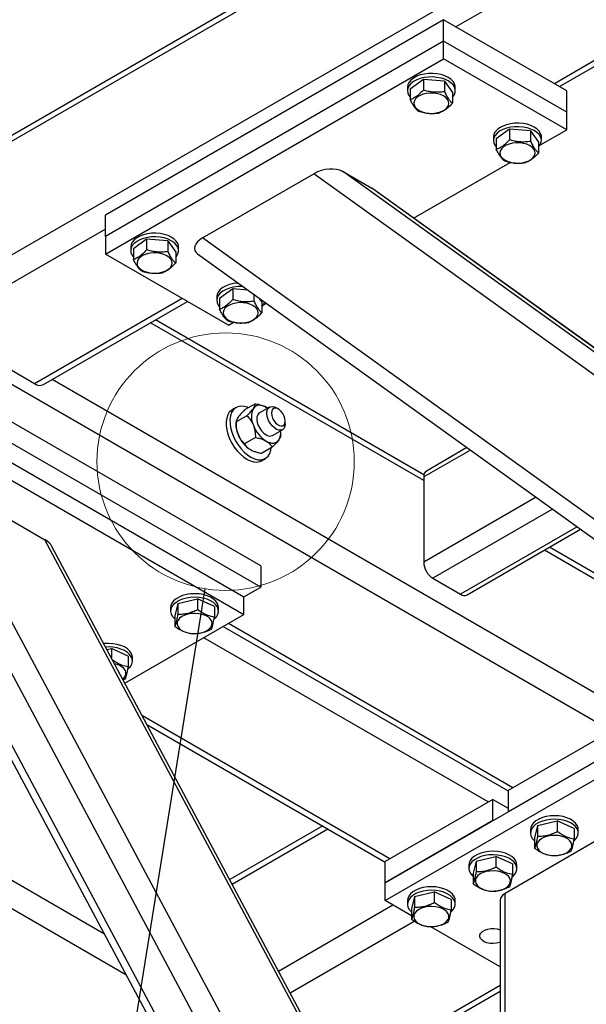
# Model space of a CAD drawing. Header units: millimetres. Extents: x 5 to 589, y 5 to 415.
# Tile 65 of 74: x 508 to 521, y 328 to 350. Entities that reach past the tile are written whole.
import ezdxf

# ---------------------------------------------------------------- set-up
doc = ezdxf.new("R2010")
doc.units = ezdxf.units.MM
doc.layers.add('TRAIT-FORT', color=4, linetype='Continuous', lineweight=25)
doc.dimstyles.new('SLDDIMSTYLE6', dxfattribs={"dimtxt": 0.18, "dimasz": 2, "dimexe": 0, "dimexo": 0.0625, "dimgap": 0, "dimtad": 0, "dimtih": 1, "dimtoh": 1, "dimdec": 0, "dimrnd": 1e-09, "dimzin": 0, "dimdsep": 46, "dimtxsty": 'Standard', "dimblk1": 'NONE', "dimblk2": 'NONE', "dimsah": 1, "dimcen": 0.09, "dimadec": 0, "dimazin": 0, "dimtfac": 2, "dimtdec": 0, "dimtofl": 0, "dimtmove": 0, "dimatfit": 3, "dimldrblk": 'NONE', "dimfxl": 1, "dimfrac": 2, "dimtolj": 1, "dimtzin": 0, "dimarcsym": 0})

# ---------------------------------------------------------------- blocks, each defined once
blk = doc.blocks.new('_None')

msp = doc.modelspace()

# ---------------------------------------------------------------- linework, layer by layer
at = {"color": 7, "linetype": 'Continuous', "lineweight": 18}
msp.add_circle((512.957, 340.072), 2.959, dxfattribs=at)
at = {"layer": 'TRAIT-FORT', "color": 4, "linetype": 'Continuous', "lineweight": 25}
for p, q in [((534.753, 362.857), (506.02, 346.27)), ((534.635, 362.925), (506.103, 346.454)), ((521.824, 333.881), (472.079, 362.598)), ((524.228, 354.169), (506.02, 343.658)), ((524.716, 353.797), (518.253, 350.066)), ((526.692, 352.325), (520.516, 348.76)), ((520.633, 348.692), (526.692, 352.19)), ((517.97, 350.23), (510.192, 345.739)), ((517.97, 349.74), (517.97, 350.23)), ((520.799, 348.597), (517.97, 350.23)), ((517.97, 349.74), (510.192, 345.249)), ((520.799, 348.107), (517.97, 349.74)), ((517.97, 349.331), (517.97, 349.74)), ((510.192, 344.841), (517.97, 349.331)), ((520.799, 347.699), (517.97, 349.331)), ((517.503, 348.859), (517.201, 348.636)), ((517.503, 348.859), (517.503, 348.614)), ((517.989, 348.82), (517.503, 348.859)), ((517.989, 348.82), (517.989, 348.575)), ((517.989, 348.82), (518.174, 348.558)), ((517.138, 348.678), (517.138, 348.597)), ((517.201, 348.636), (517.201, 348.391)), ((518.174, 348.558), (518.174, 348.313)), ((518.238, 348.597), (518.238, 348.678)), ((520.799, 348.107), (520.799, 348.597)), ((520.799, 347.699), (520.799, 348.107)), ((519.483, 347.716), (519.181, 347.493)), ((519.483, 347.716), (519.483, 347.471)), ((519.969, 347.677), (519.483, 347.716)), ((519.969, 347.677), (519.969, 347.432)), ((519.969, 347.677), (520.154, 347.415)), ((520.183, 347.343), (520.799, 347.699)), ((519.117, 347.535), (519.117, 347.454)), ((519.181, 347.493), (519.181, 347.248)), ((520.217, 347.454), (520.217, 347.535)), ((520.154, 347.415), (520.154, 347.17)), ((515.646, 346.745), (516.318, 346.357)), ((525.749, 339.488), (515.646, 346.745)), ((517.28, 345.667), (519.503, 346.95)), ((512.427, 345.213), (514.985, 346.689)), ((525.749, 338.958), (514.985, 346.689)), ((525.749, 339.583), (516.318, 346.357)), ((525.749, 339.585), (516.34, 346.343)), ((510.192, 345.249), (510.192, 345.739)), ((510.192, 345.413), (506.303, 343.168)), ((510.192, 345.249), (510.192, 344.841)), ((511.139, 345.185), (510.837, 344.962)), ((511.139, 345.185), (511.139, 344.94)), ((511.625, 345.146), (511.139, 345.185)), ((525.749, 335.644), (512.427, 345.213)), ((510.774, 345.004), (510.774, 344.923)), ((510.837, 344.962), (510.837, 344.717)), ((511.625, 345.146), (511.625, 344.902)), ((511.625, 345.146), (511.81, 344.884)), ((511.874, 344.923), (511.874, 345.004)), ((513.021, 343.208), (510.192, 344.841)), ((511.81, 344.884), (511.81, 344.639)), ((512.31, 344.845), (525.749, 335.192)), ((513.119, 344.042), (512.817, 343.819)), ((513.119, 344.042), (513.119, 343.798)), ((513.466, 344.015), (513.119, 344.042)), ((511.96, 343.821), (508.566, 341.861)), ((512.753, 343.861), (512.753, 343.78)), ((512.817, 343.819), (512.817, 343.574)), ((513.605, 343.914), (513.605, 343.759)), ((513.731, 343.824), (513.79, 343.741)), ((508.766, 341.842), (512.077, 343.753)), ((513.79, 343.741), (513.79, 343.496)), ((513.819, 343.669), (513.89, 343.71)), ((508.566, 341.861), (506.303, 343.168)), ((517.511, 339.637), (511.229, 343.264)), ((517.516, 339.769), (511.346, 343.331)), ((513.021, 343.208), (513.139, 343.276)), ((488.027, 342.003), (510.159, 329.226)), ((513.763, 337.677), (505.985, 342.168)), ((527.008, 331.542), (508.966, 341.957)), ((513.763, 337.187), (505.985, 341.678)), ((487.761, 341.503), (510.663, 328.282)), ((505.596, 341.453), (513.374, 336.963)), ((513.196, 341.313), (513.107, 341.262)), ((513.641, 341.403), (513.391, 341.259)), ((513.967, 341.325), (513.737, 341.193)), ((513.921, 341.299), (513.887, 341.321)), ((514.17, 341.28), (514.117, 341.311)), ((513.447, 341.127), (513.197, 340.983)), ((505.596, 341.045), (513.374, 336.555)), ((513.197, 340.983), (513.197, 340.923)), ((514.329, 340.943), (514.329, 341.004)), ((514.037, 340.673), (514.267, 340.806)), ((514.223, 340.679), (514.223, 340.739)), ((513.641, 340.627), (513.391, 340.483)), ((514.029, 340.403), (513.779, 340.259)), ((518.584, 340.338), (517.511, 339.719)), ((518.505, 340.394), (517.573, 339.856)), ((513.782, 340.093), (513.871, 340.144)), ((520.074, 312.661), (505.578, 339.81)), ((520.357, 313.316), (506.24, 339.755)), ((506.24, 339.755), (508.798, 338.278)), ((517.511, 339.719), (517.511, 337.759)), ((519.402, 312.274), (504.907, 339.422)), ((504.836, 339.197), (519.171, 312.348)), ((520.096, 339.252), (517.511, 337.759)), ((520.474, 338.98), (517.723, 337.392)), ((521.041, 338.573), (518.359, 337.024)), ((518.509, 337.009), (521.12, 338.516)), ((520.357, 316.629), (508.798, 338.278)), ((520.305, 316.883), (508.964, 338.122)), ((525.749, 334.882), (520.286, 338.035)), ((525.749, 335.017), (520.403, 338.103)), ((513.763, 337.677), (513.763, 337.187)), ((517.723, 337.392), (518.359, 337.024)), ((513.374, 336.963), (513.763, 337.187)), ((511.856, 336.81), (511.788, 336.53)), ((511.856, 336.81), (512.31, 336.917)), ((511.856, 336.81), (511.856, 336.566)), ((512.31, 336.917), (512.31, 336.672)), ((512.698, 336.743), (512.31, 336.917)), ((513.374, 336.555), (513.374, 336.963)), ((511.693, 336.718), (511.693, 336.636)), ((512.698, 336.743), (512.698, 336.498)), ((512.793, 336.636), (512.793, 336.718)), ((510.643, 334.978), (513.374, 336.555)), ((511.788, 336.53), (511.788, 336.285)), ((519.561, 332.575), (513.021, 336.351)), ((512.904, 336.283), (519.455, 332.501)), ((518.996, 332.248), (512.455, 336.024)), ((510.231, 335.75), (510.33, 335.774)), ((510.33, 335.774), (510.33, 335.564)), ((510.718, 335.6), (510.33, 335.774)), ((510.718, 335.6), (510.718, 335.355)), ((510.813, 335.493), (510.813, 335.575)), ((510.65, 335.074), (510.603, 335.054)), ((516.733, 330.942), (511.045, 334.226)), ((511.149, 334.03), (516.627, 330.868)), ((521.93, 333.942), (519.455, 332.514)), ((516.627, 330.391), (521.93, 333.452)), ((521.93, 333.452), (519.455, 332.024)), ((516.627, 329.983), (521.93, 333.044)), ((519.455, 332.514), (519.455, 332.024)), ((519.102, 332.309), (516.627, 330.881)), ((519.102, 331.82), (519.102, 332.309)), ((519.102, 332.309), (519.455, 332.105)), ((519.102, 331.82), (516.627, 330.391)), ((520.129, 331.708), (520.583, 331.814)), ((520.583, 331.814), (520.583, 331.57)), ((520.971, 331.64), (520.583, 331.814)), ((515.19, 331.697), (513.053, 330.464)), ((513.109, 330.36), (515.307, 331.63)), ((519.966, 331.615), (519.966, 331.534)), ((520.129, 331.708), (520.061, 331.427)), ((520.129, 331.708), (520.129, 331.463)), ((520.971, 331.64), (520.971, 331.395)), ((521.066, 331.534), (521.066, 331.615)), ((521.647, 331.452), (519.385, 330.146)), ((520.061, 331.427), (520.061, 331.182)), ((518.715, 330.891), (519.169, 330.998)), ((519.169, 330.998), (519.169, 330.753)), ((519.556, 330.824), (519.169, 330.998)), ((516.627, 330.391), (516.627, 330.881)), ((518.552, 330.799), (518.552, 330.717)), ((518.715, 330.891), (518.647, 330.611)), ((518.715, 330.891), (518.715, 330.647)), ((519.556, 330.824), (519.556, 330.579)), ((519.652, 330.717), (519.652, 330.799)), ((518.647, 330.611), (518.647, 330.366)), ((516.627, 329.983), (516.627, 330.391)), ((517.3, 330.075), (517.233, 329.794)), ((517.3, 330.075), (517.755, 330.181)), ((517.3, 330.075), (517.3, 329.83)), ((517.755, 330.181), (517.755, 329.937)), ((518.142, 330.007), (517.755, 330.181)), ((518.142, 330.007), (518.142, 329.763)), ((519.385, 320.021), (519.385, 330.146)), ((514.175, 328.363), (516.803, 329.881)), ((517.233, 329.633), (516.627, 329.983)), ((517.138, 329.983), (517.138, 329.901)), ((517.233, 329.794), (517.233, 329.55)), ((518.238, 329.901), (518.238, 329.983)), ((519.267, 329.983), (519.267, 319.953)), ((514.442, 327.864), (517.291, 329.509)), ((519.267, 328.458), (517.676, 329.377)), ((515.508, 325.867), (519.267, 328.037)), ((515.563, 325.764), (519.267, 327.902))]:
    msp.add_line(p, q, dxfattribs=at)
at = {"layer": 'TRAIT-FORT', "color": 4, "linetype": 'Continuous', "lineweight": 25, "flags": 128}
for points in [[(518.238, 348.678), (518.236, 348.703), (518.219, 348.759), (518.186, 348.813), (518.136, 348.862), (518.072, 348.905), (517.996, 348.941), (517.91, 348.969), (517.816, 348.987), (517.719, 348.995), (517.62, 348.993), (517.524, 348.981), (517.433, 348.96), (517.35, 348.929), (517.278, 348.89), (517.219, 348.844), (517.175, 348.793), (517.148, 348.739), (517.138, 348.682), (517.138, 348.678)], [(518.174, 348.448), (518.18, 348.456), (518.216, 348.509), (518.235, 348.564), (518.236, 348.621), (518.219, 348.678), (518.186, 348.731), (518.136, 348.78), (518.072, 348.824), (517.996, 348.86), (517.91, 348.887), (517.816, 348.905), (517.719, 348.914), (517.62, 348.912), (517.524, 348.9), (517.433, 348.878), (517.35, 348.847), (517.278, 348.808), (517.219, 348.763), (517.175, 348.712), (517.148, 348.657), (517.138, 348.6), (517.145, 348.544), (517.17, 348.489), (517.201, 348.448)], [(518.006, 348.168), (518.051, 348.209), (518.079, 348.255), (518.091, 348.303), (518.085, 348.352), (518.062, 348.398), (518.022, 348.441), (517.968, 348.479), (517.901, 348.509), (517.825, 348.53), (517.743, 348.542), (517.659, 348.543), (517.576, 348.535), (517.497, 348.516), (517.428, 348.489), (517.369, 348.454), (517.324, 348.413), (517.296, 348.367), (517.284, 348.319), (517.29, 348.27), (517.313, 348.223), (517.353, 348.18), (517.408, 348.143), (517.474, 348.113), (517.55, 348.092), (517.632, 348.08), (517.716, 348.078), (517.799, 348.087), (517.878, 348.105), (517.948, 348.133), (518.006, 348.168)], [(520.217, 347.535), (520.216, 347.56), (520.199, 347.616), (520.166, 347.67), (520.116, 347.719), (520.052, 347.762), (519.976, 347.798), (519.889, 347.826), (519.796, 347.844), (519.698, 347.852), (519.6, 347.85), (519.504, 347.838), (519.412, 347.817), (519.33, 347.786), (519.257, 347.747), (519.199, 347.701), (519.155, 347.65), (519.127, 347.596), (519.117, 347.539), (519.117, 347.535)], [(520.154, 347.305), (520.16, 347.313), (520.196, 347.366), (520.215, 347.422), (520.216, 347.478), (520.199, 347.535), (520.166, 347.588), (520.116, 347.637), (520.052, 347.681), (519.976, 347.717), (519.889, 347.744), (519.796, 347.762), (519.698, 347.771), (519.6, 347.769), (519.504, 347.757), (519.412, 347.735), (519.33, 347.704), (519.257, 347.665), (519.199, 347.62), (519.155, 347.569), (519.127, 347.514), (519.117, 347.457), (519.125, 347.401), (519.15, 347.346), (519.181, 347.305)], [(519.986, 347.025), (520.031, 347.066), (520.059, 347.112), (520.071, 347.16), (520.065, 347.209), (520.042, 347.256), (520.002, 347.299), (519.947, 347.336), (519.881, 347.366), (519.805, 347.387), (519.723, 347.399), (519.639, 347.4), (519.556, 347.392), (519.477, 347.373), (519.407, 347.346), (519.349, 347.311), (519.304, 347.27), (519.276, 347.224), (519.264, 347.176), (519.27, 347.127), (519.293, 347.08), (519.333, 347.037), (519.387, 347), (519.454, 346.97), (519.53, 346.949), (519.612, 346.937), (519.696, 346.935), (519.779, 346.944), (519.858, 346.962), (519.927, 346.99), (519.986, 347.025)], [(511.874, 345.004), (511.872, 345.029), (511.855, 345.085), (511.822, 345.139), (511.772, 345.188), (511.708, 345.231), (511.632, 345.267), (511.546, 345.295), (511.452, 345.313), (511.355, 345.321), (511.256, 345.32), (511.16, 345.308), (511.069, 345.286), (510.986, 345.255), (510.914, 345.216), (510.855, 345.17), (510.811, 345.119), (510.784, 345.065), (510.774, 345.008), (510.774, 345.004)], [(511.81, 344.774), (511.816, 344.782), (511.852, 344.835), (511.871, 344.891), (511.872, 344.948), (511.855, 345.004), (511.822, 345.057), (511.772, 345.106), (511.708, 345.15), (511.632, 345.186), (511.546, 345.213), (511.452, 345.231), (511.355, 345.24), (511.256, 345.238), (511.16, 345.226), (511.069, 345.204), (510.986, 345.173), (510.914, 345.134), (510.855, 345.089), (510.811, 345.038), (510.784, 344.983), (510.774, 344.926), (510.781, 344.87), (510.806, 344.815), (510.837, 344.774)], [(511.642, 344.494), (511.687, 344.535), (511.715, 344.581), (511.727, 344.629), (511.721, 344.678), (511.698, 344.725), (511.658, 344.768), (511.604, 344.805), (511.537, 344.835), (511.461, 344.856), (511.379, 344.868), (511.295, 344.869), (511.212, 344.861), (511.133, 344.843), (511.064, 344.815), (511.005, 344.78), (510.96, 344.739), (510.932, 344.693), (510.92, 344.645), (510.926, 344.596), (510.949, 344.549), (510.989, 344.506), (511.044, 344.469), (511.11, 344.439), (511.186, 344.418), (511.268, 344.406), (511.352, 344.404), (511.435, 344.413), (511.514, 344.431), (511.584, 344.459), (511.642, 344.494)], [(513.24, 344.177), (513.236, 344.177), (513.14, 344.165), (513.048, 344.143), (512.966, 344.112), (512.894, 344.073), (512.835, 344.027), (512.791, 343.976), (512.763, 343.922), (512.754, 343.865), (512.753, 343.861)], [(513.352, 344.096), (513.335, 344.097), (513.236, 344.095), (513.14, 344.083), (513.048, 344.061), (512.966, 344.03), (512.894, 343.991), (512.835, 343.946), (512.791, 343.895), (512.763, 343.84), (512.754, 343.783), (512.761, 343.727), (512.786, 343.672), (512.817, 343.631)], [(513.622, 343.351), (513.667, 343.392), (513.695, 343.438), (513.707, 343.486), (513.701, 343.535), (513.678, 343.582), (513.638, 343.625), (513.583, 343.662), (513.517, 343.692), (513.441, 343.713), (513.359, 343.725), (513.275, 343.726), (513.192, 343.718), (513.113, 343.7), (513.043, 343.672), (512.985, 343.637), (512.94, 343.596), (512.912, 343.55), (512.9, 343.502), (512.906, 343.453), (512.929, 343.406), (512.969, 343.363), (513.023, 343.326), (513.09, 343.296), (513.166, 343.275), (513.248, 343.263), (513.332, 343.262), (513.415, 343.27), (513.494, 343.288), (513.564, 343.316), (513.622, 343.351)], [(513.478, 341.308), (513.449, 341.32), (513.372, 341.341), (513.301, 341.344), (513.235, 341.331), (513.178, 341.302), (513.13, 341.257), (513.094, 341.198), (513.069, 341.125), (513.057, 341.042), (513.058, 340.951), (513.072, 340.853), (513.099, 340.752), (513.137, 340.65), (513.186, 340.551), (513.245, 340.456), (513.312, 340.369), (513.384, 340.291), (513.461, 340.226), (513.539, 340.174), (513.618, 340.138), (513.694, 340.117), (513.766, 340.113), (513.831, 340.126), (513.889, 340.156), (513.936, 340.201), (513.973, 340.26), (513.997, 340.333), (514.007, 340.391)], [(513.887, 341.321), (513.843, 341.343), (513.8, 341.358), (513.758, 341.366), (513.719, 341.366), (513.682, 341.359), (513.649, 341.344), (513.62, 341.323), (513.596, 341.295)], [(514.329, 340.943), (514.322, 340.886), (514.303, 340.84), (514.271, 340.809), (514.23, 340.793), (514.182, 340.795), (514.13, 340.814), (514.077, 340.848), (514.026, 340.896), (513.981, 340.955), (513.945, 341.021), (513.919, 341.089), (513.906, 341.156), (513.906, 341.218), (513.919, 341.27), (513.945, 341.309), (513.981, 341.332), (514.026, 341.339), (514.077, 341.329), (514.117, 341.311)], [(513.107, 341.262), (513.09, 341.251), (513.042, 341.206), (513.005, 341.146), (512.981, 341.074), (512.969, 340.991), (512.97, 340.9), (512.984, 340.802), (513.01, 340.701), (513.049, 340.599), (513.098, 340.5), (513.157, 340.405), (513.223, 340.318), (513.296, 340.24), (513.372, 340.175), (513.451, 340.123), (513.53, 340.087), (513.606, 340.066), (513.677, 340.062), (513.743, 340.075), (513.782, 340.093)], [(513.737, 341.193), (513.723, 341.184), (513.695, 341.148), (513.678, 341.099), (513.675, 341.04), (513.685, 340.974), (513.708, 340.905), (513.742, 340.838), (513.785, 340.777), (513.834, 340.726), (513.887, 340.688)], [(514.329, 341.004), (514.322, 341.06), (514.304, 341.118), (514.274, 341.175), (514.236, 341.225), (514.192, 341.265), (514.147, 341.291), (514.104, 341.302), (514.065, 341.295), (514.036, 341.273), (514.017, 341.236), (514.011, 341.188), (514.017, 341.133), (514.036, 341.074), (514.065, 341.018), (514.104, 340.967), (514.147, 340.928), (514.192, 340.901), (514.236, 340.891), (514.274, 340.897), (514.304, 340.92), (514.322, 340.956), (514.329, 341.004)], [(513.887, 340.545), (513.931, 340.523), (513.974, 340.508), (514.015, 340.5), (514.055, 340.5), (514.091, 340.507), (514.124, 340.522), (514.153, 340.543), (514.178, 340.571)], [(512.793, 336.718), (512.789, 336.757), (512.768, 336.812), (512.73, 336.865), (512.677, 336.913), (512.609, 336.955), (512.53, 336.989), (512.442, 337.014), (512.347, 337.03), (512.249, 337.035), (512.151, 337.031), (512.056, 337.016), (511.966, 336.992), (511.886, 336.959), (511.817, 336.919), (511.762, 336.872), (511.722, 336.82), (511.699, 336.764), (511.693, 336.718)], [(512.69, 336.452), (512.698, 336.458), (512.746, 336.508), (512.778, 336.562), (512.792, 336.618), (512.789, 336.675), (512.768, 336.731), (512.73, 336.783), (512.677, 336.831), (512.609, 336.873), (512.53, 336.907), (512.442, 336.932), (512.347, 336.948), (512.249, 336.954), (512.151, 336.949), (512.056, 336.935), (511.966, 336.911), (511.886, 336.878), (511.817, 336.837), (511.762, 336.79), (511.722, 336.738), (511.699, 336.683), (511.693, 336.626), (511.705, 336.569), (511.735, 336.515), (511.735, 336.515)], [(511.995, 336.167), (512.066, 336.141), (512.146, 336.124), (512.229, 336.117), (512.314, 336.121), (512.395, 336.134), (512.469, 336.157), (512.534, 336.189), (512.586, 336.227), (512.622, 336.271), (512.643, 336.318), (512.646, 336.367), (512.631, 336.415), (512.599, 336.46), (512.552, 336.501), (512.491, 336.534), (512.419, 336.56), (512.34, 336.577), (512.256, 336.583), (512.172, 336.58), (512.091, 336.566), (512.016, 336.543), (511.952, 336.512), (511.9, 336.474), (511.863, 336.43), (511.843, 336.383), (511.84, 336.334), (511.855, 336.286), (511.887, 336.241), (511.934, 336.2), (511.995, 336.167)], [(511.735, 336.515), (511.78, 336.464), (511.788, 336.458)], [(510.813, 335.575), (510.809, 335.614), (510.788, 335.67), (510.75, 335.722), (510.697, 335.77), (510.63, 335.812), (510.55, 335.846), (510.462, 335.871), (510.367, 335.887), (510.269, 335.892), (510.171, 335.888), (510.158, 335.887)], [(510.71, 335.309), (510.718, 335.315), (510.766, 335.365), (510.798, 335.419), (510.812, 335.475), (510.809, 335.532), (510.788, 335.588), (510.75, 335.64), (510.697, 335.688), (510.63, 335.73), (510.55, 335.764), (510.462, 335.789), (510.367, 335.805), (510.269, 335.811), (510.2, 335.809)], [(510.592, 335.073), (510.606, 335.084), (510.643, 335.128), (510.663, 335.175), (510.666, 335.224), (510.651, 335.272), (510.619, 335.317), (510.572, 335.358), (510.511, 335.391), (510.439, 335.417), (510.404, 335.426)], [(521.066, 331.615), (521.062, 331.654), (521.041, 331.71), (521.003, 331.763), (520.95, 331.81), (520.883, 331.852), (520.804, 331.886), (520.715, 331.911), (520.62, 331.927), (520.522, 331.933), (520.424, 331.928), (520.329, 331.914), (520.239, 331.89), (520.159, 331.857), (520.09, 331.816), (520.035, 331.769), (519.995, 331.717), (519.972, 331.662), (519.966, 331.615)], [(520.963, 331.349), (520.971, 331.356), (521.019, 331.406), (521.051, 331.459), (521.065, 331.516), (521.062, 331.573), (521.041, 331.628), (521.003, 331.681), (520.95, 331.729), (520.883, 331.77), (520.804, 331.804), (520.715, 331.83), (520.62, 331.845), (520.522, 331.851), (520.424, 331.847), (520.329, 331.832), (520.239, 331.808), (520.159, 331.775), (520.09, 331.735), (520.035, 331.687), (519.995, 331.635), (519.972, 331.58), (519.966, 331.523), (519.978, 331.467), (520.008, 331.412), (520.008, 331.412)], [(520.008, 331.412), (520.053, 331.362), (520.061, 331.355)], [(520.268, 331.064), (520.34, 331.038), (520.419, 331.022), (520.503, 331.015), (520.587, 331.018), (520.668, 331.032), (520.742, 331.055), (520.807, 331.086), (520.859, 331.125), (520.896, 331.169), (520.916, 331.216), (520.919, 331.265), (520.904, 331.313), (520.872, 331.358), (520.825, 331.398), (520.764, 331.432), (520.692, 331.458), (520.613, 331.474), (520.529, 331.481), (520.445, 331.477), (520.364, 331.464), (520.29, 331.441), (520.225, 331.41), (520.173, 331.371), (520.136, 331.327), (520.116, 331.28), (520.113, 331.231), (520.128, 331.183), (520.16, 331.138), (520.207, 331.098), (520.268, 331.064)], [(519.652, 330.799), (519.648, 330.838), (519.627, 330.894), (519.589, 330.946), (519.536, 330.994), (519.468, 331.036), (519.389, 331.07), (519.301, 331.095), (519.206, 331.111), (519.108, 331.116), (519.01, 331.112), (518.914, 331.097), (518.825, 331.073), (518.745, 331.04), (518.676, 331), (518.62, 330.953), (518.581, 330.901), (518.558, 330.845), (518.552, 330.799)], [(519.549, 330.533), (519.557, 330.539), (519.605, 330.589), (519.636, 330.643), (519.651, 330.699), (519.648, 330.756), (519.627, 330.812), (519.589, 330.864), (519.536, 330.912), (519.468, 330.954), (519.389, 330.988), (519.301, 331.013), (519.206, 331.029), (519.108, 331.035), (519.01, 331.03), (518.914, 331.016), (518.825, 330.992), (518.745, 330.959), (518.676, 330.918), (518.62, 330.871), (518.581, 330.819), (518.558, 330.764), (518.552, 330.707), (518.564, 330.65), (518.594, 330.596), (518.594, 330.596)], [(518.594, 330.596), (518.639, 330.545), (518.647, 330.539)], [(518.854, 330.248), (518.925, 330.222), (519.005, 330.205), (519.088, 330.199), (519.173, 330.202), (519.254, 330.216), (519.328, 330.238), (519.393, 330.27), (519.444, 330.308), (519.481, 330.352), (519.502, 330.399), (519.504, 330.448), (519.49, 330.496), (519.458, 330.541), (519.411, 330.582), (519.35, 330.615), (519.278, 330.641), (519.199, 330.658), (519.115, 330.664), (519.031, 330.661), (518.95, 330.647), (518.875, 330.625), (518.811, 330.593), (518.759, 330.555), (518.722, 330.511), (518.702, 330.464), (518.699, 330.415), (518.714, 330.367), (518.746, 330.322), (518.793, 330.281), (518.854, 330.248)], [(518.238, 329.983), (518.233, 330.021), (518.213, 330.077), (518.175, 330.13), (518.121, 330.178), (518.054, 330.219), (517.975, 330.253), (517.887, 330.278), (517.792, 330.294), (517.694, 330.3), (517.596, 330.296), (517.5, 330.281), (517.411, 330.257), (517.331, 330.224), (517.262, 330.183), (517.206, 330.136), (517.166, 330.084), (517.143, 330.029), (517.138, 329.983)], [(518.135, 329.716), (518.143, 329.723), (518.191, 329.773), (518.222, 329.827), (518.237, 329.883), (518.233, 329.94), (518.213, 329.995), (518.175, 330.048), (518.121, 330.096), (518.054, 330.138), (517.975, 330.172), (517.887, 330.197), (517.792, 330.213), (517.694, 330.218), (517.596, 330.214), (517.5, 330.199), (517.411, 330.175), (517.331, 330.142), (517.262, 330.102), (517.206, 330.055), (517.166, 330.002), (517.143, 329.947), (517.138, 329.89), (517.15, 329.834), (517.179, 329.779), (517.179, 329.779)], [(517.179, 329.779), (517.225, 329.729), (517.233, 329.722)], [(517.439, 329.431), (517.511, 329.405), (517.59, 329.389), (517.674, 329.382), (517.758, 329.386), (517.839, 329.399), (517.914, 329.422), (517.978, 329.453), (518.03, 329.492), (518.067, 329.536), (518.087, 329.583), (518.09, 329.632), (518.075, 329.68), (518.044, 329.725), (517.996, 329.765), (517.936, 329.799), (517.864, 329.825), (517.785, 329.841), (517.701, 329.848), (517.617, 329.845), (517.536, 329.831), (517.461, 329.808), (517.397, 329.777), (517.345, 329.738), (517.308, 329.694), (517.288, 329.647), (517.285, 329.598), (517.3, 329.55), (517.331, 329.505), (517.379, 329.465), (517.439, 329.431)], [(519.267, 329.022), (519.254, 329.017), (519.185, 329), (519.111, 328.993), (519.036, 328.997), (518.966, 329.012), (518.903, 329.036), (518.854, 329.069), (518.819, 329.107), (518.803, 329.15), (518.805, 329.193), (518.826, 329.235), (518.865, 329.272), (518.918, 329.303), (518.983, 329.325), (519.055, 329.337), (519.13, 329.339), (519.203, 329.329), (519.267, 329.31)]]:
    msp.add_lwpolyline(points, dxfattribs=at)
at = {"layer": 'TRAIT-FORT', "color": 4, "linetype": 'Continuous', "lineweight": 25}
for centre, radius, start, end in [((513.611, 343.8), 0.246, 316.652, 345.6869), ((508.683, 342.025), 0.201, 234.3824, 294.3071), ((513.984, 341.101), 0.434, 153.4364, 206.5636), ((513.816, 340.935), 0.618, 181.1082, 202.0212), ((514.28, 341.159), 0.729, 200.2271, 237.362), ((513.926, 340.955), 0.729, 200.2271, 237.362), ((513.974, 340.803), 0.144, 232.8951, 295.7945), ((513.9, 340.738), 0.324, 329.0985, 7.4399), ((517.658, 339.735), 0.148, 125.0133, 186.2988), ((517.971, 337.78), 0.461, 182.6055, 237.3945), ((518.447, 337.147), 0.151, 234.3824, 294.3071), ((519.468, 329.963), 0.201, 114.3747, 174.3052)]:
    msp.add_arc(centre, radius, start, end, dxfattribs=at)
for centre, major_axis, start_param, end_param in [((515.268, 346.526), (0.469, 0.109), 0.517788, 2.088584), ((515.939, 346.138), (0.469, 0.109), 0.436715, 0.517788), ((512.71, 345.05), (0.469, 0.109), 2.088584, 3.578308), ((508.515, 338.115), (0.469, -0.109), 0.436715, 1.053008)]:
    msp.add_ellipse(centre, major_axis=major_axis, ratio=0.5331, start_param=start_param, end_param=end_param, dxfattribs=at)
for points, knots in [([(517.503, 348.614), (517.465, 348.573), (517.401, 348.506), (517.309, 348.44), (517.247, 348.408), (517.212, 348.395), (517.201, 348.391)], [0, 0, 0, 0, 0.385549, 0.637642, 0.896546, 1, 1, 1, 1]), ([(517.989, 348.575), (517.947, 348.57), (517.862, 348.559), (517.735, 348.562), (517.614, 348.581), (517.54, 348.603), (517.503, 348.614)], [0, 0, 0, 0, 0.2646049, 0.5349477, 0.7653431, 1, 1, 1, 1]), ([(517.989, 348.575), (518.005, 348.544), (518.037, 348.479), (518.085, 348.405), (518.131, 348.349), (518.159, 348.325), (518.174, 348.313)], [0, 0, 0, 0, 0.264605, 0.534948, 0.765343, 1, 1, 1, 1]), ([(517.386, 348.128), (517.37, 348.142), (517.338, 348.17), (517.29, 348.232), (517.244, 348.307), (517.216, 348.363), (517.201, 348.391)], [0, 0, 0, 0, 0.264605, 0.534948, 0.765343, 1, 1, 1, 1]), ([(517.386, 348.128), (517.428, 348.116), (517.514, 348.091), (517.64, 348.074), (517.761, 348.074), (517.835, 348.084), (517.872, 348.089)], [0, 0, 0, 0, 0.264605, 0.534948, 0.765343, 1, 1, 1, 1]), ([(518.174, 348.313), (518.135, 348.272), (518.072, 348.204), (517.98, 348.138), (517.918, 348.107), (517.882, 348.093), (517.872, 348.089)], [0, 0, 0, 0, 0.385549, 0.637642, 0.896546, 1, 1, 1, 1]), ([(519.483, 347.471), (519.444, 347.431), (519.381, 347.363), (519.289, 347.297), (519.227, 347.265), (519.192, 347.252), (519.181, 347.248)], [0, 0, 0, 0, 0.385549, 0.637642, 0.896546, 1, 1, 1, 1]), ([(519.969, 347.432), (519.927, 347.427), (519.841, 347.416), (519.715, 347.419), (519.594, 347.438), (519.52, 347.46), (519.483, 347.471)], [0, 0, 0, 0, 0.2646049, 0.5349477, 0.7653431, 1, 1, 1, 1]), ([(519.969, 347.432), (519.985, 347.401), (520.017, 347.336), (520.065, 347.262), (520.111, 347.206), (520.139, 347.182), (520.154, 347.17)], [0, 0, 0, 0, 0.264605, 0.534948, 0.765343, 1, 1, 1, 1]), ([(519.366, 346.985), (519.35, 346.999), (519.318, 347.027), (519.27, 347.089), (519.224, 347.164), (519.196, 347.22), (519.181, 347.248)], [0, 0, 0, 0, 0.264605, 0.534948, 0.765343, 1, 1, 1, 1]), ([(519.366, 346.985), (519.408, 346.973), (519.493, 346.948), (519.62, 346.931), (519.741, 346.931), (519.815, 346.941), (519.852, 346.946)], [0, 0, 0, 0, 0.264605, 0.534948, 0.765343, 1, 1, 1, 1]), ([(520.154, 347.17), (520.115, 347.129), (520.052, 347.062), (519.96, 346.995), (519.898, 346.964), (519.862, 346.95), (519.852, 346.946)], [0, 0, 0, 0, 0.385549, 0.637642, 0.896546, 1, 1, 1, 1]), ([(511.139, 344.94), (511.101, 344.9), (511.037, 344.832), (510.945, 344.766), (510.883, 344.734), (510.848, 344.721), (510.837, 344.717)], [0, 0, 0, 0, 0.385549, 0.637642, 0.896546, 1, 1, 1, 1]), ([(511.625, 344.902), (511.583, 344.896), (511.498, 344.885), (511.371, 344.888), (511.25, 344.908), (511.176, 344.929), (511.139, 344.94)], [0, 0, 0, 0, 0.2646049, 0.5349477, 0.7653431, 1, 1, 1, 1]), ([(511.022, 344.454), (511.006, 344.468), (510.974, 344.496), (510.926, 344.558), (510.88, 344.633), (510.852, 344.689), (510.837, 344.717)], [0, 0, 0, 0, 0.264605, 0.534948, 0.765343, 1, 1, 1, 1]), ([(511.625, 344.902), (511.641, 344.87), (511.673, 344.806), (511.721, 344.731), (511.767, 344.675), (511.795, 344.651), (511.81, 344.639)], [0, 0, 0, 0, 0.264605, 0.534948, 0.765343, 1, 1, 1, 1]), ([(511.81, 344.639), (511.771, 344.598), (511.708, 344.531), (511.616, 344.464), (511.554, 344.433), (511.518, 344.419), (511.508, 344.415)], [0, 0, 0, 0, 0.385549, 0.637642, 0.896546, 1, 1, 1, 1]), ([(511.022, 344.454), (511.064, 344.442), (511.15, 344.417), (511.276, 344.4), (511.397, 344.4), (511.471, 344.41), (511.508, 344.415)], [0, 0, 0, 0, 0.264605, 0.534948, 0.765343, 1, 1, 1, 1]), ([(513.119, 343.798), (513.081, 343.757), (513.017, 343.689), (512.925, 343.623), (512.863, 343.591), (512.828, 343.578), (512.817, 343.574)], [0, 0, 0, 0, 0.385549, 0.637642, 0.896546, 1, 1, 1, 1]), ([(513.002, 343.311), (512.986, 343.325), (512.954, 343.353), (512.906, 343.415), (512.86, 343.49), (512.832, 343.546), (512.817, 343.574)], [0, 0, 0, 0, 0.264605, 0.534948, 0.765343, 1, 1, 1, 1]), ([(513.605, 343.759), (513.563, 343.753), (513.477, 343.742), (513.351, 343.745), (513.23, 343.765), (513.156, 343.786), (513.119, 343.798)], [0, 0, 0, 0, 0.2646049, 0.5349477, 0.7653431, 1, 1, 1, 1]), ([(513.605, 343.759), (513.621, 343.727), (513.653, 343.663), (513.701, 343.588), (513.747, 343.532), (513.775, 343.508), (513.79, 343.496)], [0, 0, 0, 0, 0.264605, 0.534948, 0.765343, 1, 1, 1, 1]), ([(513.79, 343.496), (513.751, 343.455), (513.688, 343.388), (513.596, 343.321), (513.534, 343.29), (513.498, 343.276), (513.488, 343.273)], [0, 0, 0, 0, 0.385549, 0.637642, 0.896546, 1, 1, 1, 1]), ([(513.002, 343.311), (513.044, 343.299), (513.129, 343.274), (513.256, 343.257), (513.377, 343.258), (513.451, 343.267), (513.488, 343.273)], [0, 0, 0, 0, 0.264605, 0.534948, 0.765343, 1, 1, 1, 1]), ([(513.596, 341.295), (513.61, 341.317), (513.638, 341.362), (513.64, 341.389), (513.641, 341.403)], [0, 0, 0, 0, 0.504, 1, 1, 1, 1]), ([(513.641, 341.403), (513.662, 341.398), (513.715, 341.388), (513.797, 341.364), (513.856, 341.339), (513.884, 341.323), (513.887, 341.321)], [0, 0, 0, 0, 0.237039, 0.589019, 0.951631, 1, 1, 1, 1]), ([(513.242, 341.091), (513.228, 341.068), (513.2, 341.023), (513.198, 340.996), (513.197, 340.983)], [0, 0, 0, 0, 0.504, 1, 1, 1, 1]), ([(513.391, 341.259), (513.366, 341.233), (513.314, 341.18), (513.267, 341.124), (513.247, 341.097), (513.242, 341.091)], [0, 0, 0, 0, 0.432385, 0.879554, 1, 1, 1, 1]), ([(513.447, 341.127), (513.472, 341.153), (513.524, 341.205), (513.572, 341.261), (513.592, 341.289), (513.596, 341.295)], [0, 0, 0, 0, 0.432385, 0.879554, 1, 1, 1, 1]), ([(513.447, 341.127), (513.472, 341.1), (513.524, 341.044), (513.572, 340.966), (513.592, 340.917), (513.596, 340.907)], [0, 0, 0, 0, 0.4323851, 0.8795539, 1, 1, 1, 1]), ([(513.242, 340.703), (513.228, 340.749), (513.2, 340.839), (513.198, 340.935), (513.197, 340.983)], [0, 0, 0, 0, 0.504, 1, 1, 1, 1]), ([(513.596, 340.907), (513.61, 340.861), (513.638, 340.771), (513.64, 340.675), (513.641, 340.627)], [0, 0, 0, 0, 0.504, 1, 1, 1, 1]), ([(513.391, 340.483), (513.366, 340.51), (513.314, 340.566), (513.267, 340.644), (513.247, 340.693), (513.242, 340.703)], [0, 0, 0, 0, 0.432385, 0.879554, 1, 1, 1, 1]), ([(514.223, 340.679), (514.222, 340.667), (514.219, 340.643), (514.2, 340.604), (514.182, 340.577), (514.178, 340.571)], [0, 0, 0, 0, 0.432385, 0.879554, 1, 1, 1, 1]), ([(513.533, 340.341), (513.53, 340.343), (513.503, 340.359), (513.459, 340.393), (513.418, 340.439), (513.399, 340.471), (513.391, 340.483)], [0, 0, 0, 0, 0.048369, 0.39933, 0.762965, 1, 1, 1, 1]), ([(513.641, 340.627), (513.662, 340.623), (513.715, 340.612), (513.797, 340.588), (513.856, 340.563), (513.884, 340.547), (513.887, 340.545)], [0, 0, 0, 0, 0.237039, 0.589019, 0.951631, 1, 1, 1, 1]), ([(513.887, 340.545), (513.907, 340.532), (513.947, 340.506), (513.994, 340.458), (514.017, 340.422), (514.029, 340.403)], [0, 0, 0, 0, 0.30999, 0.629546, 1, 1, 1, 1]), ([(514.178, 340.571), (514.158, 340.545), (514.118, 340.494), (514.058, 340.433), (514.029, 340.403)], [0, 0, 0, 0, 0.504, 1, 1, 1, 1]), ([(513.779, 340.259), (513.746, 340.266), (513.685, 340.279), (513.601, 340.306), (513.556, 340.329), (513.533, 340.341)], [0, 0, 0, 0, 0.370457, 0.681018, 1, 1, 1, 1]), ([(511.856, 336.566), (511.85, 336.532), (511.838, 336.465), (511.82, 336.385), (511.804, 336.325), (511.793, 336.298), (511.788, 336.285)], [0, 0, 0, 0, 0.264605, 0.534948, 0.765343, 1, 1, 1, 1]), ([(511.856, 336.566), (511.895, 336.566), (511.975, 336.566), (512.093, 336.587), (512.206, 336.624), (512.275, 336.656), (512.31, 336.672)], [0, 0, 0, 0, 0.2646049, 0.5349477, 0.7653431, 1, 1, 1, 1]), ([(512.698, 336.498), (512.648, 336.508), (512.567, 336.524), (512.449, 336.579), (512.369, 336.629), (512.323, 336.662), (512.31, 336.672)], [0, 0, 0, 0, 0.385549, 0.637642, 0.896546, 1, 1, 1, 1]), ([(512.63, 336.217), (512.636, 336.233), (512.648, 336.264), (512.665, 336.33), (512.682, 336.41), (512.692, 336.468), (512.698, 336.498)], [0, 0, 0, 0, 0.264605, 0.534948, 0.765343, 1, 1, 1, 1]), ([(512.175, 336.111), (512.126, 336.121), (512.045, 336.137), (511.926, 336.192), (511.847, 336.242), (511.801, 336.275), (511.788, 336.285)], [0, 0, 0, 0, 0.385549, 0.637642, 0.896546, 1, 1, 1, 1]), ([(512.63, 336.217), (512.591, 336.199), (512.511, 336.162), (512.393, 336.128), (512.28, 336.111), (512.21, 336.111), (512.175, 336.111)], [0, 0, 0, 0, 0.264605, 0.534948, 0.765343, 1, 1, 1, 1]), ([(510.718, 335.355), (510.668, 335.365), (510.587, 335.381), (510.469, 335.436), (510.399, 335.479), (510.363, 335.505), (510.36, 335.507)], [0, 0, 0, 0, 0.418621, 0.692337, 0.97345, 1, 1, 1, 1]), ([(510.65, 335.074), (510.656, 335.09), (510.668, 335.121), (510.685, 335.187), (510.702, 335.267), (510.712, 335.325), (510.718, 335.355)], [0, 0, 0, 0, 0.264605, 0.534948, 0.765343, 1, 1, 1, 1]), ([(520.129, 331.463), (520.123, 331.43), (520.111, 331.362), (520.093, 331.283), (520.077, 331.223), (520.066, 331.196), (520.061, 331.182)], [0, 0, 0, 0, 0.264605, 0.534948, 0.765343, 1, 1, 1, 1]), ([(520.129, 331.463), (520.168, 331.463), (520.248, 331.464), (520.366, 331.485), (520.479, 331.521), (520.549, 331.553), (520.583, 331.57)], [0, 0, 0, 0, 0.2646049, 0.5349477, 0.7653431, 1, 1, 1, 1]), ([(520.971, 331.395), (520.921, 331.405), (520.84, 331.421), (520.722, 331.476), (520.642, 331.526), (520.597, 331.56), (520.583, 331.57)], [0, 0, 0, 0, 0.3855495, 0.6376419, 0.8965462, 1, 1, 1, 1]), ([(520.903, 331.115), (520.909, 331.13), (520.921, 331.161), (520.938, 331.228), (520.955, 331.307), (520.965, 331.366), (520.971, 331.395)], [0, 0, 0, 0, 0.264605, 0.534948, 0.765343, 1, 1, 1, 1]), ([(520.448, 331.008), (520.399, 331.018), (520.318, 331.034), (520.2, 331.089), (520.12, 331.139), (520.074, 331.173), (520.061, 331.182)], [0, 0, 0, 0, 0.385549, 0.637642, 0.896546, 1, 1, 1, 1]), ([(520.903, 331.115), (520.864, 331.097), (520.784, 331.06), (520.666, 331.026), (520.553, 331.009), (520.483, 331.008), (520.448, 331.008)], [0, 0, 0, 0, 0.264605, 0.534948, 0.765343, 1, 1, 1, 1]), ([(518.715, 330.647), (518.754, 330.647), (518.834, 330.647), (518.952, 330.669), (519.065, 330.705), (519.134, 330.737), (519.169, 330.753)], [0, 0, 0, 0, 0.2646049, 0.5349477, 0.7653431, 1, 1, 1, 1]), ([(519.556, 330.579), (519.507, 330.589), (519.426, 330.605), (519.308, 330.66), (519.228, 330.71), (519.182, 330.744), (519.169, 330.753)], [0, 0, 0, 0, 0.3855495, 0.6376419, 0.8965462, 1, 1, 1, 1]), ([(518.715, 330.647), (518.709, 330.613), (518.697, 330.546), (518.679, 330.466), (518.663, 330.406), (518.652, 330.379), (518.647, 330.366)], [0, 0, 0, 0, 0.264605, 0.534948, 0.765343, 1, 1, 1, 1]), ([(519.489, 330.298), (519.495, 330.314), (519.507, 330.345), (519.524, 330.411), (519.541, 330.491), (519.551, 330.549), (519.556, 330.579)], [0, 0, 0, 0, 0.264605, 0.534948, 0.765343, 1, 1, 1, 1]), ([(519.034, 330.192), (518.985, 330.202), (518.903, 330.218), (518.785, 330.273), (518.706, 330.323), (518.66, 330.356), (518.647, 330.366)], [0, 0, 0, 0, 0.385549, 0.637642, 0.896546, 1, 1, 1, 1]), ([(519.489, 330.298), (519.449, 330.28), (519.37, 330.243), (519.251, 330.209), (519.138, 330.192), (519.069, 330.192), (519.034, 330.192)], [0, 0, 0, 0, 0.264605, 0.534948, 0.765343, 1, 1, 1, 1]), ([(517.3, 329.83), (517.294, 329.797), (517.283, 329.729), (517.265, 329.65), (517.248, 329.59), (517.238, 329.563), (517.233, 329.55)], [0, 0, 0, 0, 0.264605, 0.534948, 0.765343, 1, 1, 1, 1]), ([(517.3, 329.83), (517.34, 329.83), (517.42, 329.831), (517.538, 329.852), (517.651, 329.888), (517.72, 329.92), (517.755, 329.937)], [0, 0, 0, 0, 0.2646049, 0.5349477, 0.7653431, 1, 1, 1, 1]), ([(518.142, 329.763), (518.093, 329.772), (518.012, 329.789), (517.893, 329.844), (517.814, 329.894), (517.768, 329.927), (517.755, 329.937)], [0, 0, 0, 0, 0.3855495, 0.6376419, 0.8965462, 1, 1, 1, 1]), ([(517.62, 329.375), (517.571, 329.385), (517.489, 329.401), (517.371, 329.456), (517.292, 329.506), (517.246, 329.54), (517.233, 329.55)], [0, 0, 0, 0, 0.385549, 0.637642, 0.896546, 1, 1, 1, 1]), ([(518.075, 329.482), (518.081, 329.497), (518.092, 329.529), (518.11, 329.595), (518.127, 329.674), (518.137, 329.733), (518.142, 329.763)], [0, 0, 0, 0, 0.264605, 0.534948, 0.765343, 1, 1, 1, 1]), ([(518.075, 329.482), (518.035, 329.464), (517.955, 329.427), (517.837, 329.393), (517.724, 329.376), (517.655, 329.376), (517.62, 329.375)], [0, 0, 0, 0, 0.264605, 0.534948, 0.765343, 1, 1, 1, 1])]:
    msp.add_open_spline(points, degree=3, knots=knots, dxfattribs=at)

# ---------------------------------------------------------------- leaders
at = {"color": 7, "linetype": 'Continuous', "lineweight": 18, "has_arrowhead": 0}
msp.add_leader([(505.789, 295.471), (512.488, 337.15)], dimstyle='SLDDIMSTYLE6', dxfattribs=at)

doc.saveas('drawing.dxf')
